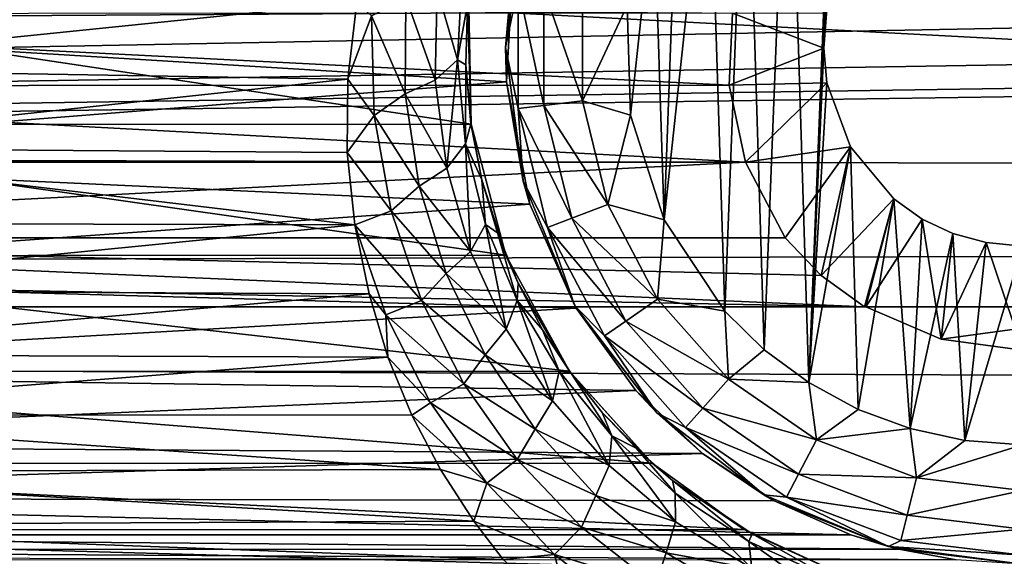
# Model space of a CAD drawing. Header units: metres. Extents: x -95 to 103, y -12 to 12.
# Tile 191 of 256: x -51.72 to -49.25, y -8.42 to -7.07. Entities that reach past the tile are written whole.
import ezdxf

# ---------------------------------------------------------------- set-up
doc = ezdxf.new("R2010")
doc.units = ezdxf.units.M
doc.layers.add('solid_P74500', color=7, linetype='CONTINUOUS')
doc.layers.add('solid_P74500_01', color=7, linetype='CONTINUOUS')

msp = doc.modelspace()

# ---------------------------------------------------------------- linework, layer by layer
at = {"layer": 'solid_P74500'}
for points in [[(-11.7, -9.123637, 0.5), (-88, -5.05, 0.5), (-88, -9.123637, 0.5)], [(-11.7, -9.123637, 0.5), (-12.2, -5.05, 0.5), (-88, -5.05, 0.5)], [(-19.663668, -5.295372, -1.8), (-19.442997, -5.406663, -1.8), (-85.675003, -7.792304, -1.8)], [(-24.196892, -5.444916, -1.8), (-19.663668, -5.295372, -1.8), (-85.675003, -7.792304, -1.8)], [(-24.663668, -5.295372, -1.8), (-24.442997, -5.406663, -1.8), (-85.675003, -7.792304, -1.8)], [(-29.196892, -5.444916, -1.8), (-24.663668, -5.295372, -1.8), (-85.675003, -7.792304, -1.8)], [(-29.663668, -5.295372, -1.8), (-29.442997, -5.406663, -1.8), (-85.675003, -7.792304, -1.8)], [(-34.196892, -5.444916, -1.8), (-29.663668, -5.295372, -1.8), (-85.675003, -7.792304, -1.8)], [(-34.663666, -5.295372, -1.8), (-34.442997, -5.406663, -1.8), (-85.675003, -7.792304, -1.8)], [(-39.196892, -5.444916, -1.8), (-34.663666, -5.295372, -1.8), (-85.675003, -7.792304, -1.8)], [(-39.663666, -5.295372, -1.8), (-39.442997, -5.406663, -1.8), (-85.675003, -7.792304, -1.8)], [(-44.196892, -5.444916, -1.8), (-39.663666, -5.295372, -1.8), (-85.675003, -7.792304, -1.8)], [(-44.663666, -5.295372, -1.8), (-44.442997, -5.406663, -1.8), (-85.675003, -7.792304, -1.8)], [(-49.196892, -5.444916, -1.8), (-44.663666, -5.295372, -1.8), (-85.675003, -7.792304, -1.8)], [(-49.663666, -5.295372, -1.8), (-49.442997, -5.406663, -1.8), (-85.675003, -7.792304, -1.8)], [(-49.663666, -5.295372, -1.8), (-85.675003, -7.792304, -1.8), (-54.196892, -5.444916, -1.8)], [(-19.442997, -5.406663, -1.8), (-19.196892, -5.444916, -1.8), (-85.675003, -7.792304, -1.8)], [(-24.442997, -5.406663, -1.8), (-24.196892, -5.444916, -1.8), (-85.675003, -7.792304, -1.8)], [(-29.442997, -5.406663, -1.8), (-29.196892, -5.444916, -1.8), (-85.675003, -7.792304, -1.8)], [(-34.442997, -5.406663, -1.8), (-34.196892, -5.444916, -1.8), (-85.675003, -7.792304, -1.8)], [(-39.442997, -5.406663, -1.8), (-39.196892, -5.444916, -1.8), (-85.675003, -7.792304, -1.8)], [(-44.442997, -5.406663, -1.8), (-44.196892, -5.444916, -1.8), (-85.675003, -7.792304, -1.8)], [(-49.442997, -5.406663, -1.8), (-49.196892, -5.444916, -1.8), (-85.675003, -7.792304, -1.8)], [(-16.783161, -6, -1.8), (-85.675003, -7.792304, -1.8), (-19.196892, -5.444916, -1.8)], [(92.5, -6.166949, 10.871941), (-94.018356, -5.654152, 11.148119), (-94.018356, -7.322209, 10.130905)], [(-16.74332, -6.246104, -1.8), (-85.675003, -7.792304, -1.8), (-16.783161, -6, -1.8)], [(92.5, -7.774915, 9.787399), (92.5, -6.166949, 10.871941), (-94.018356, -7.322209, 10.130905)], [(-16.74332, -6.246104, -1.8), (-16.630293, -6.464035, -1.8), (-85.675003, -7.792304, -1.8)], [(-49.736984, -7.983215, -11.8), (-49.788025, -6.331459, -11.8), (-49.668499, -6.257416, -11.8)], [(-49.736984, -7.983215, -11.8), (-49.668499, -6.257416, -11.8), (-49.69928, -7.142048, -11.8)], [(-49.668499, -6.257416, -11.8), (-49.69249, -7.05461, -11.8), (-49.69928, -7.142048, -11.8)], [(-49.849243, -7.900564, -11.8), (-49.894634, -6.420703, -11.8), (-49.788025, -6.331459, -11.8)], [(-49.736984, -7.983215, -11.8), (-49.849243, -7.900564, -11.8), (-49.788025, -6.331459, -11.8)], [(-49.948109, -7.80319, -11.8), (-49.98888, -6.52597, -11.8), (-49.894634, -6.420703, -11.8)], [(-49.849243, -7.900564, -11.8), (-49.948109, -7.80319, -11.8), (-49.894634, -6.420703, -11.8)], [(-16.630293, -6.464035, -1.8), (-16.456795, -6.635807, -1.8), (-85.675003, -7.792304, -1.8)], [(-50.101101, -7.573346, -11.8), (-50.066879, -6.641509, -11.8), (-49.98888, -6.52597, -11.8)], [(-49.948109, -7.80319, -11.8), (-50.101101, -7.573346, -11.8), (-49.98888, -6.52597, -11.8)], [(-16.456795, -6.635807, -1.8), (-16.239395, -6.74545, -1.8), (-85.675003, -7.792304, -1.8)], [(-50.101101, -7.573346, -11.8), (-50.127319, -6.76642, -11.8), (-50.066879, -6.641509, -11.8)], [(-16.239395, -6.74545, -1.8), (-15.996938, -6.783135, -1.8), (-85.675003, -7.792304, -1.8)], [(-50.47987, -6.912105, -7.087511), (-52.901661, -7.079847, -6.919954), (-52.958427, -6.754923, -7.237473)], [(-15.996938, -6.783135, -1.8), (-14.325, -7.792304, -1.8), (-85.675003, -7.792304, -1.8)], [(-50.18536, -7.310327, -11.8), (-50.194279, -7.034285, -11.8), (-50.127319, -6.76642, -11.8)], [(-50.101101, -7.573346, -11.8), (-50.18536, -7.310327, -11.8), (-50.127319, -6.76642, -11.8)], [(-50.5, -7.14, -11.5), (-50.47987, -6.912105, -7.087511), (-50.455704, -6.803535, -11.5)], [(-50.467941, -6.986044, -11.614588), (-50.5, -7.14, -11.5), (-50.455704, -6.803535, -11.5)], [(-50.47987, -6.912105, -7.087511), (-50.497097, -7.226824, -6.766446), (-52.901661, -7.079847, -6.919954)], [(-50.5, -7.14, -11.5), (-50.497097, -7.226824, -6.766446), (-50.47987, -6.912105, -7.087511)], [(-50.608768, -6.953619, -10.186781), (-50.620827, -7.17118, -10.006389), (-50.671383, -6.99382, -10.26226)], [(-50.608768, -6.953619, -10.186781), (-50.595753, -7.031044, -9.986676), (-50.620827, -7.17118, -10.006389)], [(-50.586445, -7.333337, -8.858452), (-52.807259, -6.998838, -9.125035), (-52.813648, -7.334234, -8.857709)], [(-50.586445, -7.333337, -8.858452), (-50.592617, -6.99762, -9.125969), (-52.807259, -6.998838, -9.125035)], [(-50.873528, -7.026005, -10.338532), (-52.506718, -7.193116, -10.222968), (-52.528347, -6.995755, -10.359026)], [(-50.671383, -6.99382, -10.26226), (-50.676708, -7.222791, -10.080191), (-50.750759, -7.014537, -10.313324)], [(-50.620827, -7.17118, -10.006389), (-50.676708, -7.222791, -10.080191), (-50.671383, -6.99382, -10.26226)], [(-50.595753, -7.031044, -9.986676), (-50.592617, -6.99762, -9.125969), (-50.586445, -7.333337, -8.858452)], [(-50.467941, -6.986044, -11.614588), (-50.467941, -7.293956, -11.614588), (-50.5, -7.14, -11.5)], [(-50.403378, -7.286117, -11.712049), (-50.467941, -7.293956, -11.614588), (-50.467941, -6.986044, -11.614588)], [(-50.403378, -6.993884, -11.712049), (-50.403378, -7.286117, -11.712049), (-50.467941, -6.986044, -11.614588)], [(-50.403378, -6.993884, -11.712049), (-50.306675, -7.005625, -11.777164), (-50.306675, -7.274375, -11.777164)], [(-50.403378, -6.993884, -11.712049), (-50.306675, -7.274375, -11.777164), (-50.403378, -7.286117, -11.712049)], [(-50.306675, -7.274375, -11.777164), (-50.306675, -7.005625, -11.777164), (-50.194279, -7.034285, -11.8)], [(-50.873528, -7.026005, -10.338532), (-50.896179, -7.219656, -10.204243), (-52.506718, -7.193116, -10.222968)], [(-50.836823, -7.060791, -10.310713), (-50.896179, -7.219656, -10.204243), (-50.873528, -7.026005, -10.338532)], [(-50.750759, -7.014537, -10.313324), (-50.752087, -7.256888, -10.130121), (-50.836823, -7.060791, -10.310713)], [(-50.676708, -7.222791, -10.080191), (-50.752087, -7.256888, -10.130121), (-50.750759, -7.014537, -10.313324)], [(-50.620827, -7.17118, -10.006389), (-50.595753, -7.031044, -9.986676), (-50.599308, -7.184045, -9.852619)], [(-50.599308, -7.184045, -9.852619), (-50.595753, -7.031044, -9.986676), (-50.586445, -7.333337, -8.858452)], [(-53.470367, -7.055848, -5.089697), (-49.937401, -7.234941, -4.831732), (-49.92926, -7.053593, -5.092822)], [(-53.470367, -7.055848, -5.089697), (-53.462757, -7.236759, -4.829008), (-49.937401, -7.234941, -4.831732)], [(-50.306675, -7.274375, -11.777164), (-50.194279, -7.034285, -11.8), (-50.18536, -7.310327, -11.8)], [(-49.69928, -7.142048, -11.8), (-49.92926, -7.053593, -5.092822), (-49.937401, -7.234941, -4.831732)], [(-49.69928, -7.142048, -11.8), (-49.69249, -7.05461, -11.8), (-49.92926, -7.053593, -5.092822)], [(-50.497097, -7.226824, -6.766446), (-52.930645, -7.419484, -6.554484), (-52.901661, -7.079847, -6.919954)], [(-50.830471, -7.311327, -10.128681), (-50.896179, -7.219656, -10.204243), (-50.836823, -7.060791, -10.310713)], [(-50.752087, -7.256888, -10.130121), (-50.830471, -7.311327, -10.128681), (-50.836823, -7.060791, -10.310713)], [(-50.455704, -7.476465, -11.5), (-50.497097, -7.226824, -6.766446), (-50.5, -7.14, -11.5)], [(-50.467941, -7.293956, -11.614588), (-50.455704, -7.476465, -11.5), (-50.5, -7.14, -11.5)], [(-49.691769, -7.229405, -11.8), (-49.69928, -7.142048, -11.8), (-49.937401, -7.234941, -4.831732)], [(-49.736984, -7.983215, -11.8), (-49.69928, -7.142048, -11.8), (-49.691769, -7.229405, -11.8)], [(-50.620827, -7.17118, -10.006389), (-50.647823, -7.443525, -9.892615), (-50.676708, -7.222791, -10.080191)], [(-50.620827, -7.17118, -10.006389), (-50.600384, -7.382637, -9.819986), (-50.647823, -7.443525, -9.892615)], [(-50.620827, -7.17118, -10.006389), (-50.599308, -7.184045, -9.852619), (-50.600384, -7.382637, -9.819986)], [(-50.896179, -7.219656, -10.204243), (-52.505615, -7.392566, -10.079681), (-52.506718, -7.193116, -10.222968)], [(-50.600384, -7.382637, -9.819986), (-50.599308, -7.184045, -9.852619), (-50.586731, -7.332283, -9.719637)], [(-50.586731, -7.332283, -9.719637), (-50.599308, -7.184045, -9.852619), (-50.586445, -7.333337, -8.858452)], [(-50.497097, -7.226824, -6.766446), (-50.438789, -7.534208, -6.422535), (-52.930645, -7.419484, -6.554484)], [(-50.896179, -7.219656, -10.204243), (-50.89814, -7.404456, -10.07095), (-52.505615, -7.392566, -10.079681)], [(-50.830471, -7.311327, -10.128681), (-50.89814, -7.404456, -10.07095), (-50.896179, -7.219656, -10.204243)], [(-50.676708, -7.222791, -10.080191), (-50.647823, -7.443525, -9.892615), (-50.752087, -7.256888, -10.130121)], [(-50.455704, -7.476465, -11.5), (-50.438789, -7.534208, -6.422535), (-50.497097, -7.226824, -6.766446)], [(-53.462757, -7.236759, -4.829008), (-53.503441, -7.428859, -4.52792), (-49.896606, -7.428674, -4.528224)], [(-53.462757, -7.236759, -4.829008), (-49.896606, -7.428674, -4.528224), (-49.937401, -7.234941, -4.831732)], [(-49.691769, -7.229405, -11.8), (-49.937401, -7.234941, -4.831732), (-49.896606, -7.428674, -4.528224)], [(-49.632656, -7.39014, -11.8), (-49.691769, -7.229405, -11.8), (-49.896606, -7.428674, -4.528224)], [(-49.736984, -7.983215, -11.8), (-49.691769, -7.229405, -11.8), (-49.632656, -7.39014, -11.8)], [(-50.752087, -7.256888, -10.130121), (-50.717197, -7.489459, -9.941753), (-50.830471, -7.311327, -10.128681)], [(-50.647823, -7.443525, -9.892615), (-50.717197, -7.489459, -9.941753), (-50.752087, -7.256888, -10.130121)], [(-50.403378, -7.286117, -11.712049), (-50.306675, -7.274375, -11.777164), (-50.242359, -7.535316, -11.777164)], [(-50.242359, -7.535316, -11.777164), (-50.306675, -7.274375, -11.777164), (-50.18536, -7.310327, -11.8)], [(-50.403378, -7.286117, -11.712049), (-50.333443, -7.569858, -11.712049), (-50.467941, -7.293956, -11.614588)], [(-50.467941, -7.293956, -11.614588), (-50.394253, -7.59292, -11.614588), (-50.455704, -7.476465, -11.5)], [(-50.333443, -7.569858, -11.712049), (-50.394253, -7.59292, -11.614588), (-50.467941, -7.293956, -11.614588)], [(-50.403378, -7.286117, -11.712049), (-50.242359, -7.535316, -11.777164), (-50.333443, -7.569858, -11.712049)], [(92.5, -7.774915, 9.787399), (-94.018356, -7.322209, 10.130905), (-94.018356, -8.811388, 8.866197)], [(-50.787586, -7.550932, -9.942235), (-50.89814, -7.404456, -10.07095), (-50.830471, -7.311327, -10.128681)], [(-50.717197, -7.489459, -9.941753), (-50.787586, -7.550932, -9.942235), (-50.830471, -7.311327, -10.128681)], [(-50.242359, -7.535316, -11.777164), (-50.18536, -7.310327, -11.8), (-50.101101, -7.573346, -11.8)], [(-50.498734, -7.66248, -8.575336), (-52.813648, -7.334234, -8.857709), (-52.901981, -7.664145, -8.573849)], [(-50.498734, -7.66248, -8.575336), (-50.586445, -7.333337, -8.858452), (-52.813648, -7.334234, -8.857709)], [(-50.600384, -7.382637, -9.819986), (-50.586731, -7.332283, -9.719637), (-50.559753, -7.473266, -9.588243)], [(-50.559753, -7.473266, -9.588243), (-50.586731, -7.332283, -9.719637), (-50.586445, -7.333337, -8.858452)], [(-50.559753, -7.473266, -9.588243), (-50.586445, -7.333337, -8.858452), (-50.498734, -7.66248, -8.575336)], [(-50.878616, -7.586365, -9.93464), (-52.52124, -7.581886, -9.938058), (-52.505615, -7.392566, -10.079681)], [(-50.89814, -7.404456, -10.07095), (-50.878616, -7.586365, -9.93464), (-52.505615, -7.392566, -10.079681)], [(-50.600384, -7.382637, -9.819986), (-50.587616, -7.653068, -9.702353), (-50.647823, -7.443525, -9.892615)], [(-50.600384, -7.382637, -9.819986), (-50.559753, -7.473266, -9.588243), (-50.549778, -7.585158, -9.630319)], [(-50.600384, -7.382637, -9.819986), (-50.549778, -7.585158, -9.630319), (-50.587616, -7.653068, -9.702353)], [(-49.632656, -7.39014, -11.8), (-49.896606, -7.428674, -4.528224), (-49.796944, -7.619055, -4.2)], [(-49.632656, -7.39014, -11.8), (-49.796944, -7.619055, -4.2), (-49.706146, -7.714148, -4.2)], [(-49.612873, -8.050737, -11.8), (-49.736984, -7.983215, -11.8), (-49.632656, -7.39014, -11.8)], [(-49.523323, -7.520992, -11.8), (-49.632656, -7.39014, -11.8), (-49.706146, -7.714148, -4.2)], [(-49.612873, -8.050737, -11.8), (-49.632656, -7.39014, -11.8), (-49.523323, -7.520992, -11.8)], [(-50.438789, -7.534208, -6.422535), (-53.036324, -7.719775, -6.19799), (-52.930645, -7.419484, -6.554484)], [(-50.787586, -7.550932, -9.942235), (-50.878616, -7.586365, -9.93464), (-50.89814, -7.404456, -10.07095)], [(-53.603058, -7.619055, -4.2), (-49.796944, -7.619055, -4.2), (-49.896606, -7.428674, -4.528224)], [(-53.503441, -7.428859, -4.52792), (-53.603058, -7.619055, -4.2), (-49.896606, -7.428674, -4.528224)], [(-50.647823, -7.443525, -9.892615), (-50.587616, -7.653068, -9.702353), (-50.717197, -7.489459, -9.941753)], [(-50.519882, -7.606804, -9.457234), (-50.559753, -7.473266, -9.588243), (-50.498734, -7.66248, -8.575336)], [(-50.549778, -7.585158, -9.630319), (-50.559753, -7.473266, -9.588243), (-50.519882, -7.606804, -9.457234)], [(-50.325832, -7.79, -11.5), (-50.438789, -7.534208, -6.422535), (-50.455704, -7.476465, -11.5)], [(-50.394253, -7.59292, -11.614588), (-50.325832, -7.79, -11.5), (-50.455704, -7.476465, -11.5)], [(-50.717197, -7.489459, -9.941753), (-50.649403, -7.709138, -9.751089), (-50.787586, -7.550932, -9.942235)], [(-50.587616, -7.653068, -9.702353), (-50.649403, -7.709138, -9.751089), (-50.717197, -7.489459, -9.941753)], [(-49.523323, -7.520992, -11.8), (-49.706146, -7.714148, -4.2), (-49.597057, -7.792304, -4.2)], [(-49.482491, -8.099016, -11.8), (-49.612873, -8.050737, -11.8), (-49.523323, -7.520992, -11.8)], [(-49.523323, -7.520992, -11.8), (-49.597057, -7.792304, -4.2), (-49.5937, -7.792304, -4.3)], [(-49.452335, -7.57166, -11.8), (-49.523323, -7.520992, -11.8), (-49.5937, -7.792304, -4.3)], [(-49.482491, -8.099016, -11.8), (-49.523323, -7.520992, -11.8), (-49.452335, -7.57166, -11.8)], [(-50.438789, -7.534208, -6.422535), (-50.322247, -7.796174, -6.101778), (-53.036324, -7.719775, -6.19799)], [(-50.711521, -7.776591, -9.754137), (-50.878616, -7.586365, -9.93464), (-50.787586, -7.550932, -9.942235)], [(-50.649403, -7.709138, -9.751089), (-50.711521, -7.776591, -9.754137), (-50.787586, -7.550932, -9.942235)], [(-50.325832, -7.79, -11.5), (-50.322247, -7.796174, -6.101778), (-50.438789, -7.534208, -6.422535)], [(-50.333443, -7.569858, -11.712049), (-50.242359, -7.535316, -11.777164), (-50.117466, -7.773282, -11.777164)], [(-50.117466, -7.773282, -11.777164), (-50.242359, -7.535316, -11.777164), (-50.101101, -7.573346, -11.8)], [(-50.333443, -7.569858, -11.712049), (-50.197632, -7.828617, -11.712049), (-50.394253, -7.59292, -11.614588)], [(-50.333443, -7.569858, -11.712049), (-50.117466, -7.773282, -11.777164), (-50.197632, -7.828617, -11.712049)], [(-50.117466, -7.773282, -11.777164), (-50.101101, -7.573346, -11.8), (-49.948109, -7.80319, -11.8)], [(-49.452335, -7.57166, -11.8), (-49.5937, -7.792304, -4.3), (-49.404331, -7.873975, -4.3)], [(-49.482491, -8.099016, -11.8), (-49.452335, -7.57166, -11.8), (-49.375313, -7.607855, -11.8)], [(-49.375313, -7.607855, -11.8), (-49.452335, -7.57166, -11.8), (-49.404331, -7.873975, -4.3)], [(-50.878616, -7.586365, -9.93464), (-52.55304, -7.75146, -9.806369), (-52.52124, -7.581886, -9.938058)], [(-50.878616, -7.586365, -9.93464), (-50.842899, -7.76013, -9.799509), (-52.55304, -7.75146, -9.806369)], [(-50.801018, -7.812901, -9.755897), (-50.842899, -7.76013, -9.799509), (-50.878616, -7.586365, -9.93464)], [(-50.801018, -7.812901, -9.755897), (-50.878616, -7.586365, -9.93464), (-50.711521, -7.776591, -9.754137)], [(-50.549778, -7.585158, -9.630319), (-50.498417, -7.849065, -9.512277), (-50.587616, -7.653068, -9.702353)], [(-50.549778, -7.585158, -9.630319), (-50.519882, -7.606804, -9.457234), (-50.470818, -7.776452, -9.440183)], [(-50.549778, -7.585158, -9.630319), (-50.470818, -7.776452, -9.440183), (-50.498417, -7.849065, -9.512277)], [(-50.394253, -7.59292, -11.614588), (-50.25116, -7.865563, -11.614588), (-50.325832, -7.79, -11.5)], [(-50.197632, -7.828617, -11.712049), (-50.25116, -7.865563, -11.614588), (-50.394253, -7.59292, -11.614588)], [(-53.693855, -7.714148, -4.2), (-49.597057, -7.792304, -4.2), (-53.603058, -7.619055, -4.2)], [(-49.706146, -7.714148, -4.2), (-53.603058, -7.619055, -4.2), (-49.597057, -7.792304, -4.2)], [(-49.706146, -7.714148, -4.2), (-49.796944, -7.619055, -4.2), (-53.603058, -7.619055, -4.2)], [(-50.468365, -7.732664, -9.3305), (-50.519882, -7.606804, -9.457234), (-50.498734, -7.66248, -8.575336)], [(-50.470818, -7.776452, -9.440183), (-50.519882, -7.606804, -9.457234), (-50.468365, -7.732664, -9.3305)], [(-49.345043, -8.12864, -11.8), (-49.482491, -8.099016, -11.8), (-49.375313, -7.607855, -11.8)], [(-49.291309, -7.630527, -11.8), (-49.375313, -7.607855, -11.8), (-49.404331, -7.873975, -4.3)], [(-49.345043, -8.12864, -11.8), (-49.375313, -7.607855, -11.8), (-49.291309, -7.630527, -11.8)], [(-49.291309, -7.630527, -11.8), (-49.404331, -7.873975, -4.3), (-49.200001, -7.901906, -4.3)], [(-49.345043, -8.12864, -11.8), (-49.291309, -7.630527, -11.8), (-49.200001, -7.64, -11.8)], [(-49.345043, -8.12864, -11.8), (-49.200001, -7.64, -11.8), (-49.200001, -8.14, -11.8)], [(-49.291309, -7.630527, -11.8), (-49.200001, -7.901906, -4.3), (-49.200001, -7.64, -11.8)], [(-50.338627, -7.95457, -8.305107), (-52.901981, -7.664145, -8.573849), (-53.061813, -7.955187, -8.304517)], [(-50.338627, -7.95457, -8.305107), (-50.498734, -7.66248, -8.575336), (-52.901981, -7.664145, -8.573849)], [(-50.587616, -7.653068, -9.702353), (-50.498417, -7.849065, -9.512277), (-50.649403, -7.709138, -9.751089)], [(-50.468365, -7.732664, -9.3305), (-50.498734, -7.66248, -8.575336), (-50.338627, -7.95457, -8.305107)], [(-53.693855, -7.714148, -4.2), (-53.80294, -7.792304, -4.2), (-49.597057, -7.792304, -4.2)], [(-50.322247, -7.796174, -6.101778), (-53.190536, -7.959395, -5.887106), (-53.036324, -7.719775, -6.19799)], [(-50.649403, -7.709138, -9.751089), (-50.551422, -7.913468, -9.561054), (-50.711521, -7.776591, -9.754137)], [(-50.498417, -7.849065, -9.512277), (-50.551422, -7.913468, -9.561054), (-50.649403, -7.709138, -9.751089)], [(-50.470818, -7.776452, -9.440183), (-50.468365, -7.732664, -9.3305), (-50.406479, -7.850219, -9.209554)], [(-50.406479, -7.850219, -9.209554), (-50.468365, -7.732664, -9.3305), (-50.338627, -7.95457, -8.305107)], [(-50.842899, -7.76013, -9.799509), (-52.602085, -7.912514, -9.676887), (-52.55304, -7.75146, -9.806369)], [(-50.842899, -7.76013, -9.799509), (-50.79591, -7.919369, -9.671277), (-52.602085, -7.912514, -9.676887)], [(-50.801018, -7.812901, -9.755897), (-50.79591, -7.919369, -9.671277), (-50.842899, -7.76013, -9.799509)], [(-50.197632, -7.828617, -11.712049), (-50.117466, -7.773282, -11.777164), (-49.939251, -7.974443, -11.777164)], [(-49.939251, -7.974443, -11.777164), (-50.117466, -7.773282, -11.777164), (-49.948109, -7.80319, -11.8)], [(92.5, -9.19602, 8.466393), (92.5, -7.774915, 9.787399), (-94.018356, -8.811388, 8.866197)], [(-85.675003, -7.792304, -4.2), (-14.325, -7.792304, -1.8), (-84.597061, -7.792304, -4.2)], [(-85.675003, -7.792304, -4.2), (-85.675003, -7.792304, -1.8), (-14.325, -7.792304, -1.8)], [(-14.325, -7.792304, -1.8), (-83.80294, -7.792304, -4.2), (-84.597061, -7.792304, -4.2)], [(-79.597061, -7.792304, -4.2), (-83.80294, -7.792304, -4.2), (-14.325, -7.792304, -1.8)], [(-78.80294, -7.792304, -4.2), (-79.597061, -7.792304, -4.2), (-14.325, -7.792304, -1.8)], [(-74.597061, -7.792304, -4.2), (-78.80294, -7.792304, -4.2), (-14.325, -7.792304, -1.8)], [(-73.80294, -7.792304, -4.2), (-74.597061, -7.792304, -4.2), (-14.325, -7.792304, -1.8)], [(-69.597061, -7.792304, -4.2), (-73.80294, -7.792304, -4.2), (-14.325, -7.792304, -1.8)], [(-68.80294, -7.792304, -4.2), (-69.597061, -7.792304, -4.2), (-14.325, -7.792304, -1.8)], [(-64.597061, -7.792304, -4.2), (-68.80294, -7.792304, -4.2), (-14.325, -7.792304, -1.8)], [(-63.80294, -7.792304, -4.2), (-64.597061, -7.792304, -4.2), (-14.325, -7.792304, -1.8)], [(-59.597057, -7.792304, -4.2), (-63.80294, -7.792304, -4.2), (-14.325, -7.792304, -1.8)], [(-58.80294, -7.792304, -4.2), (-59.597057, -7.792304, -4.2), (-14.325, -7.792304, -1.8)], [(-54.597057, -7.792304, -4.2), (-58.80294, -7.792304, -4.2), (-14.325, -7.792304, -1.8)], [(-53.80294, -7.792304, -4.2), (-54.597057, -7.792304, -4.2), (-14.325, -7.792304, -1.8)], [(-49.597057, -7.792304, -4.2), (-53.80294, -7.792304, -4.2), (-14.325, -7.792304, -1.8)], [(-50.322247, -7.796174, -6.101778), (-50.171841, -8.003438, -5.827114), (-53.190536, -7.959395, -5.887106)], [(-50.801018, -7.812901, -9.755897), (-50.711521, -7.776591, -9.754137), (-50.605022, -7.985888, -9.567236)], [(-50.551422, -7.913468, -9.561054), (-50.605022, -7.985888, -9.567236), (-50.711521, -7.776591, -9.754137)], [(-50.470818, -7.776452, -9.440183), (-50.381981, -8.029388, -9.325582), (-50.498417, -7.849065, -9.512277)], [(-50.470818, -7.776452, -9.440183), (-50.406479, -7.850219, -9.209554), (-50.364727, -7.954428, -9.25268)], [(-50.470818, -7.776452, -9.440183), (-50.364727, -7.954428, -9.25268), (-50.381981, -8.029388, -9.325582)], [(-50.11924, -8.059238, -11.5), (-50.322247, -7.796174, -6.101778), (-50.325832, -7.79, -11.5)], [(-50.25116, -7.865563, -11.614588), (-50.11924, -8.059238, -11.5), (-50.325832, -7.79, -11.5)], [(-50.11924, -8.059238, -11.5), (-50.171841, -8.003438, -5.827114), (-50.322247, -7.796174, -6.101778)], [(-48.80294, -7.792304, -4.2), (-49.597057, -7.792304, -4.2), (-14.325, -7.792304, -1.8)], [(-48.80294, -7.792304, -4.2), (-49.5937, -7.792304, -4.3), (-49.597057, -7.792304, -4.2)], [(-48.80294, -7.792304, -4.2), (-48.806301, -7.792304, -4.3), (-49.5937, -7.792304, -4.3)], [(-49.404331, -7.873975, -4.3), (-49.5937, -7.792304, -4.3), (-48.806301, -7.792304, -4.3)], [(-49.404331, -7.873975, -4.3), (-48.806301, -7.792304, -4.3), (-49.200001, -7.901906, -4.3)], [(-50.688778, -8.034075, -9.56953), (-50.79591, -7.919369, -9.671277), (-50.801018, -7.812901, -9.755897)], [(-50.688778, -8.034075, -9.56953), (-50.801018, -7.812901, -9.755897), (-50.605022, -7.985888, -9.567236)], [(-49.939251, -7.974443, -11.777164), (-49.948109, -7.80319, -11.8), (-49.849243, -7.900564, -11.8)], [(-50.197632, -7.828617, -11.712049), (-50.003849, -8.047357, -11.712049), (-50.25116, -7.865563, -11.614588)], [(-50.197632, -7.828617, -11.712049), (-49.939251, -7.974443, -11.777164), (-50.003849, -8.047357, -11.712049)], [(-50.498417, -7.849065, -9.512277), (-50.381981, -8.029388, -9.325582), (-50.551422, -7.913468, -9.561054)], [(-50.335766, -7.958559, -9.092795), (-50.406479, -7.850219, -9.209554), (-50.338627, -7.95457, -8.305107)], [(-50.364727, -7.954428, -9.25268), (-50.406479, -7.850219, -9.209554), (-50.335766, -7.958559, -9.092795)], [(-50.25116, -7.865563, -11.614588), (-50.046974, -8.096038, -11.614588), (-50.11924, -8.059238, -11.5)], [(-50.003849, -8.047357, -11.712049), (-50.046974, -8.096038, -11.614588), (-50.25116, -7.865563, -11.614588)], [(-50.79591, -7.919369, -9.671277), (-52.664406, -8.064126, -9.550909), (-52.602085, -7.912514, -9.676887)], [(-50.79591, -7.919369, -9.671277), (-50.7356, -8.065351, -9.549876), (-52.664406, -8.064126, -9.550909)], [(-50.688778, -8.034075, -9.56953), (-50.7356, -8.065351, -9.549876), (-50.79591, -7.919369, -9.671277)], [(-50.551422, -7.913468, -9.561054), (-50.425385, -8.100238, -9.374908), (-50.605022, -7.985888, -9.567236)], [(-50.381981, -8.029388, -9.325582), (-50.425385, -8.100238, -9.374908), (-50.551422, -7.913468, -9.561054)], [(-49.939251, -7.974443, -11.777164), (-49.849243, -7.900564, -11.8), (-49.736984, -7.983215, -11.8)], [(-50.171841, -8.003438, -5.827114), (-53.368832, -8.13967, -5.635226), (-53.190536, -7.959395, -5.887106)], [(-50.130775, -8.185938, -8.077154), (-53.061813, -7.955187, -8.304517), (-53.269951, -8.186581, -8.076503)], [(-50.130775, -8.185938, -8.077154), (-50.338627, -7.95457, -8.305107), (-53.061813, -7.955187, -8.304517)], [(-50.364727, -7.954428, -9.25268), (-50.239548, -8.191787, -9.14615), (-50.381981, -8.029388, -9.325582)], [(-50.364727, -7.954428, -9.25268), (-50.335766, -7.958559, -9.092795), (-50.232136, -8.116849, -9.071581)], [(-50.364727, -7.954428, -9.25268), (-50.232136, -8.116849, -9.071581), (-50.239548, -8.191787, -9.14615)], [(-50.335766, -7.958559, -9.092795), (-50.338627, -7.95457, -8.305107), (-50.130775, -8.185938, -8.077154)], [(-50.257038, -8.057973, -8.982884), (-50.335766, -7.958559, -9.092795), (-50.130775, -8.185938, -8.077154)], [(-50.232136, -8.116849, -9.071581), (-50.335766, -7.958559, -9.092795), (-50.257038, -8.057973, -8.982884)], [(-50.688778, -8.034075, -9.56953), (-50.605022, -7.985888, -9.567236), (-50.47028, -8.17662, -9.384731)], [(-50.425385, -8.100238, -9.374908), (-50.47028, -8.17662, -9.384731), (-50.605022, -7.985888, -9.567236)], [(-50.003849, -8.047357, -11.712049), (-49.939251, -7.974443, -11.777164), (-49.718075, -8.12711, -11.777164)], [(-49.718075, -8.12711, -11.777164), (-49.939251, -7.974443, -11.777164), (-49.736984, -7.983215, -11.8)], [(-49.718075, -8.12711, -11.777164), (-49.736984, -7.983215, -11.8), (-49.612873, -8.050737, -11.8)], [(-50.171841, -8.003438, -5.827114), (-50.004208, -8.161397, -5.603642), (-53.368832, -8.13967, -5.635226)], [(-50.11924, -8.059238, -11.5), (-50.004208, -8.161397, -5.603642), (-50.171841, -8.003438, -5.827114)], [(-50.546673, -8.235857, -9.387654), (-50.7356, -8.065351, -9.549876), (-50.688778, -8.034075, -9.56953)], [(-50.546673, -8.235857, -9.387654), (-50.688778, -8.034075, -9.56953), (-50.47028, -8.17662, -9.384731)], [(-50.381981, -8.029388, -9.325582), (-50.239548, -8.191787, -9.14615), (-50.425385, -8.100238, -9.374908)], [(-50.663025, -8.201603, -9.433118), (-52.738468, -8.207427, -9.428051), (-52.664406, -8.064126, -9.550909)], [(-50.7356, -8.065351, -9.549876), (-50.663025, -8.201603, -9.433118), (-52.664406, -8.064126, -9.550909)], [(-50.546673, -8.235857, -9.387654), (-50.663025, -8.201603, -9.433118), (-50.7356, -8.065351, -9.549876)], [(-50.17112, -8.148427, -8.881697), (-50.257038, -8.057973, -8.982884), (-50.130775, -8.185938, -8.077154)], [(-50.232136, -8.116849, -9.071581), (-50.257038, -8.057973, -8.982884), (-50.17112, -8.148427, -8.881697)], [(-49.849998, -8.265833, -11.5), (-50.004208, -8.161397, -5.603642), (-50.11924, -8.059238, -11.5)], [(-50.046974, -8.096038, -11.614588), (-49.849998, -8.265833, -11.5), (-50.11924, -8.059238, -11.5)], [(-50.003849, -8.047357, -11.712049), (-49.763344, -8.213364, -11.712049), (-50.046974, -8.096038, -11.614588)], [(-50.003849, -8.047357, -11.712049), (-49.718075, -8.12711, -11.777164), (-49.763344, -8.213364, -11.712049)], [(-49.718075, -8.12711, -11.777164), (-49.612873, -8.050737, -11.8), (-49.482491, -8.099016, -11.8)], [(-50.425385, -8.100238, -9.374908), (-50.272934, -8.267124, -9.196605), (-50.47028, -8.17662, -9.384731)], [(-50.239548, -8.191787, -9.14615), (-50.272934, -8.267124, -9.196605), (-50.425385, -8.100238, -9.374908)], [(-50.232136, -8.116849, -9.071581), (-50.072063, -8.333528, -8.979063), (-50.239548, -8.191787, -9.14615)], [(-50.232136, -8.116849, -9.071581), (-50.17112, -8.148427, -8.881697), (-50.073193, -8.260941, -8.901859)], [(-50.232136, -8.116849, -9.071581), (-50.073193, -8.260941, -8.901859), (-50.072063, -8.333528, -8.979063)], [(-50.046974, -8.096038, -11.614588), (-49.793568, -8.270952, -11.614588), (-49.849998, -8.265833, -11.5)], [(-49.763344, -8.213364, -11.712049), (-49.793568, -8.270952, -11.614588), (-50.046974, -8.096038, -11.614588)], [(-49.466789, -8.222411, -11.777164), (-49.718075, -8.12711, -11.777164), (-49.482491, -8.099016, -11.8)], [(-49.466789, -8.222411, -11.777164), (-49.482491, -8.099016, -11.8), (-49.345043, -8.12864, -11.8)], [(-50.004208, -8.161397, -5.603642), (-53.56179, -8.272575, -5.438244), (-53.368832, -8.13967, -5.635226)], [(-49.763344, -8.213364, -11.712049), (-49.718075, -8.12711, -11.777164), (-49.466789, -8.222411, -11.777164)], [(-49.466789, -8.222411, -11.777164), (-49.345043, -8.12864, -11.8), (-49.200001, -8.14, -11.8)], [(-49.466789, -8.222411, -11.777164), (-49.200001, -8.14, -11.8), (-49.200001, -8.254805, -11.777164)], [(-50.004208, -8.161397, -5.603642), (-49.824001, -8.280449, -5.426179), (-53.56179, -8.272575, -5.438244)], [(-50.079613, -8.229166, -8.787816), (-50.17112, -8.148427, -8.881697), (-50.130775, -8.185938, -8.077154)], [(-50.073193, -8.260941, -8.901859), (-50.17112, -8.148427, -8.881697), (-50.079613, -8.229166, -8.787816)], [(-49.849998, -8.265833, -11.5), (-49.824001, -8.280449, -5.426179), (-50.004208, -8.161397, -5.603642)], [(-49.90012, -8.352461, -7.904833), (-53.269951, -8.186581, -8.076503), (-53.500992, -8.353099, -7.904159)], [(-49.90012, -8.352461, -7.904833), (-50.130775, -8.185938, -8.077154), (-53.269951, -8.186581, -8.076503)], [(-50.546673, -8.235857, -9.387654), (-50.47028, -8.17662, -9.384731), (-50.30904, -8.346435, -9.210529)], [(-50.272934, -8.267124, -9.196605), (-50.30904, -8.346435, -9.210529), (-50.47028, -8.17662, -9.384731)], [(-50.239548, -8.191787, -9.14615), (-50.072063, -8.333528, -8.979063), (-50.272934, -8.267124, -9.196605)], [(-50.079613, -8.229166, -8.787816), (-50.130775, -8.185938, -8.077154), (-49.90012, -8.352461, -7.904833)], [(-50.579594, -8.331425, -9.318657), (-52.825809, -8.342334, -9.308892), (-52.738468, -8.207427, -9.428051)], [(-50.663025, -8.201603, -9.433118), (-50.579594, -8.331425, -9.318657), (-52.738468, -8.207427, -9.428051)], [(-50.546673, -8.235857, -9.387654), (-50.579594, -8.331425, -9.318657), (-50.663025, -8.201603, -9.433118)], [(-49.763344, -8.213364, -11.712049), (-49.490101, -8.316991, -11.712049), (-49.793568, -8.270952, -11.614588)], [(-49.763344, -8.213364, -11.712049), (-49.466789, -8.222411, -11.777164), (-49.490101, -8.316991, -11.712049)], [(-50.376476, -8.415764, -9.21417), (-50.579594, -8.331425, -9.318657), (-50.546673, -8.235857, -9.387654)], [(-50.376476, -8.415764, -9.21417), (-50.546673, -8.235857, -9.387654), (-50.30904, -8.346435, -9.210529)], [(-49.879986, -8.363772, -8.627856), (-50.079613, -8.229166, -8.787816), (-49.90012, -8.352461, -7.904833)], [(-49.887962, -8.382932, -8.750452), (-50.079613, -8.229166, -8.787816), (-49.879986, -8.363772, -8.627856)], [(-50.073193, -8.260941, -8.901859), (-50.079613, -8.229166, -8.787816), (-49.887962, -8.382932, -8.750452)], [(-49.490101, -8.316991, -11.712049), (-49.466789, -8.222411, -11.777164), (-49.200001, -8.254805, -11.777164)], [(-50.272934, -8.267124, -9.196605), (-50.095535, -8.411347, -9.031302), (-50.30904, -8.346435, -9.210529)], [(-50.072063, -8.333528, -8.979063), (-50.095535, -8.411347, -9.031302), (-50.272934, -8.267124, -9.196605)], [(-50.073193, -8.260941, -8.901859), (-49.880692, -8.451077, -8.831283), (-50.072063, -8.333528, -8.979063)], [(-50.073193, -8.260941, -8.901859), (-49.887962, -8.382932, -8.750452), (-49.880692, -8.451077, -8.831283)], [(-49.536465, -8.395703, -11.5), (-49.824001, -8.280449, -5.426179), (-49.849998, -8.265833, -11.5)], [(-49.793568, -8.270952, -11.614588), (-49.536465, -8.395703, -11.5), (-49.849998, -8.265833, -11.5)], [(-49.490101, -8.316991, -11.712049), (-49.200001, -8.254805, -11.777164), (-49.200001, -8.352216, -11.712049)], [(-53.56179, -8.272575, -5.438244), (-49.63176, -8.366207, -5.293069), (-53.768238, -8.366207, -5.293069)], [(-49.824001, -8.280449, -5.426179), (-49.63176, -8.366207, -5.293069), (-53.56179, -8.272575, -5.438244)], [(-49.536465, -8.395703, -11.5), (-49.63176, -8.366207, -5.293069), (-49.824001, -8.280449, -5.426179)], [(-49.793568, -8.270952, -11.614588), (-49.505669, -8.380139, -11.614588), (-49.536465, -8.395703, -11.5)], [(-49.490101, -8.316991, -11.712049), (-49.505669, -8.380139, -11.614588), (-49.793568, -8.270952, -11.614588)], [(-49.490101, -8.316991, -11.712049), (-49.200001, -8.352216, -11.712049), (-49.505669, -8.380139, -11.614588)], [(-50.505951, -8.428061, -9.231348), (-52.887218, -8.422953, -9.236009), (-52.825809, -8.342334, -9.308892)], [(-50.579594, -8.331425, -9.318657), (-50.505951, -8.428061, -9.231348), (-52.825809, -8.342334, -9.308892)], [(-50.376476, -8.415764, -9.21417), (-50.505951, -8.428061, -9.231348), (-50.579594, -8.331425, -9.318657)], [(-50.072063, -8.333528, -8.979063), (-49.880692, -8.451077, -8.831283), (-50.095535, -8.411347, -9.031302)], [(-53.890484, -8.402635, -5.250264), (-53.768238, -8.366207, -5.293069), (-49.510967, -8.402259, -5.250598)], [(-53.768238, -8.366207, -5.293069), (-49.63176, -8.366207, -5.293069), (-49.510967, -8.402259, -5.250598)], [(-49.664738, -8.460627, -7.788954), (-53.500992, -8.353099, -7.904159), (-53.736813, -8.461158, -7.788376)], [(-49.664738, -8.460627, -7.788954), (-49.90012, -8.352461, -7.904833), (-53.500992, -8.353099, -7.904159)], [(-50.376476, -8.415764, -9.21417), (-50.30904, -8.346435, -9.210529), (-50.122952, -8.492521, -9.049715)], [(-50.095535, -8.411347, -9.031302), (-50.122952, -8.492521, -9.049715), (-50.30904, -8.346435, -9.210529)], [(-49.879986, -8.363772, -8.627856), (-49.90012, -8.352461, -7.904833), (-49.664738, -8.460627, -7.788954)], [(-49.887962, -8.382932, -8.750452), (-49.879986, -8.363772, -8.627856), (-49.677387, -8.477635, -8.627125)], [(-49.661911, -8.461604, -8.506887), (-49.879986, -8.363772, -8.627856), (-49.664738, -8.460627, -7.788954)], [(-49.677387, -8.477635, -8.627125), (-49.879986, -8.363772, -8.627856), (-49.661911, -8.461604, -8.506887)], [(-49.536465, -8.395703, -11.5), (-49.510967, -8.402259, -5.250598), (-49.63176, -8.366207, -5.293069)], [(-49.505669, -8.380139, -11.614588), (-49.200001, -8.352216, -11.712049), (-49.200001, -8.417253, -11.614588)], [(-49.887962, -8.382932, -8.750452), (-49.667824, -8.539995, -8.712267), (-49.880692, -8.451077, -8.831283)], [(-49.887962, -8.382932, -8.750452), (-49.677387, -8.477635, -8.627125), (-49.667824, -8.539995, -8.712267)], [(-49.505669, -8.380139, -11.614588), (-49.200001, -8.417253, -11.614588), (-49.536465, -8.395703, -11.5)], [(-54.035107, -8.429509, -5.230221), (-53.890484, -8.402635, -5.250264), (-49.3671, -8.429217, -5.230403)], [(-53.890484, -8.402635, -5.250264), (-49.510967, -8.402259, -5.250598), (-49.3671, -8.429217, -5.230403)], [(-50.334362, -8.582737, -9.08629), (-50.505951, -8.428061, -9.231348), (-50.376476, -8.415764, -9.21417)], [(-50.179825, -8.570808, -9.054151), (-50.376476, -8.415764, -9.21417), (-50.122952, -8.492521, -9.049715)], [(-50.334362, -8.582737, -9.08629), (-50.376476, -8.415764, -9.21417), (-50.179825, -8.570808, -9.054151)], [(-50.095535, -8.411347, -9.031302), (-49.895077, -8.529416, -8.885978), (-50.122952, -8.492521, -9.049715)], [(-49.880692, -8.451077, -8.831283), (-49.895077, -8.529416, -8.885978), (-50.095535, -8.411347, -9.031302)], [(-49.536465, -8.395703, -11.5), (-49.200001, -8.44, -11.5), (-49.510967, -8.402259, -5.250598)], [(-49.536465, -8.395703, -11.5), (-49.200001, -8.417253, -11.614588), (-49.200001, -8.44, -11.5)], [(-49.200001, -8.44, -11.5), (-49.3671, -8.429217, -5.230403), (-49.510967, -8.402259, -5.250598)]]:
    msp.add_3dface(points, dxfattribs=at)
at = {"layer": 'solid_P74500_01'}
for points in [[(-92.5, -6.466096, 9.50981), (92.5, -5.822828, 9.916285), (92.5, -7.269713, 8.910396)], [(-92.5, -7.786848, 8.461917), (-92.5, -6.466096, 9.50981), (92.5, -7.269713, 8.910396)], [(-92.5, -7.786848, 8.461917), (92.5, -7.269713, 8.910396), (92.5, -8.547155, 7.693748)], [(-92.5, -8.938029, 7.235831), (-92.5, -7.786848, 8.461917), (92.5, -8.547155, 7.693748)], [(-92.5, -8.938029, -7.235831), (92.5, -9.175047, -6.932167), (92.5, -8.011712, -8.249903)], [(-19.200001, -8.54, -7.701844), (-92.5, -8.938029, -7.235831), (92.5, -8.011712, -8.249903)]]:
    msp.add_3dface(points, dxfattribs=at)

doc.saveas('drawing.dxf')
